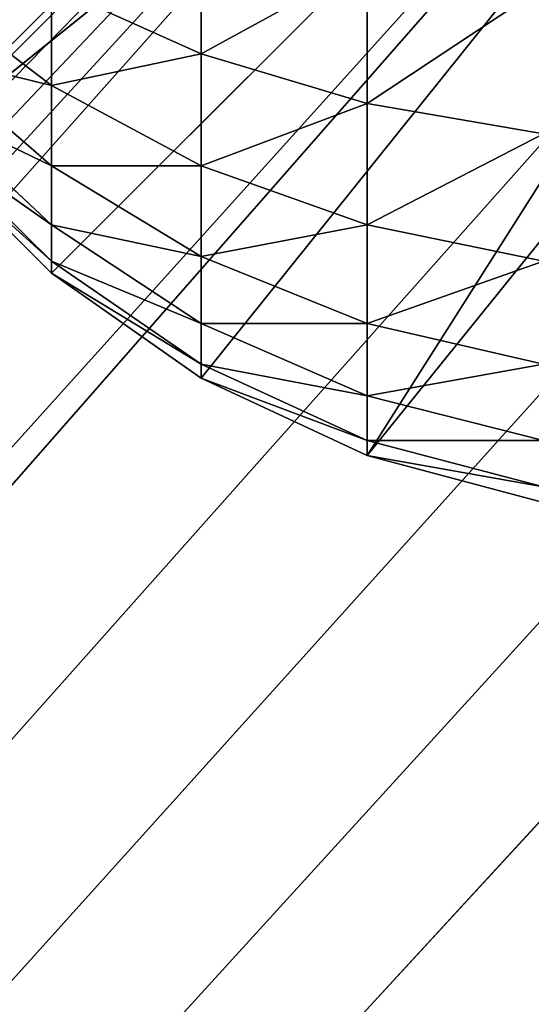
# Model space of a CAD drawing. Extents: x 0 to 16.6, y 0 to 16.6.
# Tile 9 of 200: x 3.6404 to 3.7379, y 3.4823 to 3.6702. Entities that reach past the tile are written whole.
import ezdxf

# ---------------------------------------------------------------- set-up
doc = ezdxf.new("R2010")
doc.units = 0
doc.header["$LTSCALE"] = 2.54
doc.layers.get('0').update_dxf_attribs({"color": 13, "linetype": 'CONTINUOUS'})

# ---------------------------------------------------------------- blocks, each defined once
blk = doc.blocks.new('SZCZOTKA_DO_WC_I_UCHWYT_NA')
at = {"color": 0}
for p, q in [((0.11698, 0.17861, 0.3), (3.84679, 3.87144, 0.3)), ((0.11698, 0.17861, 0.3), (3.84679, 3.87144, 0.3)), ((0.17861, 0.11698, 0.3), (3.84679, 3.87144, 0.3)), ((0.17861, 0.11698, 0.3), (3.84679, 3.87144, 0.3)), ((0.25, 0.06699, 0.3), (3.84679, 3.87144, 0.3)), ((0.25, 0.06699, 0.3), (3.84679, 3.87144, 0.3)), ((3.84679, 3.87144, 0.3), (0.32899, 0.03015, 0.3)), ((3.84679, 3.87144, 0.3), (0.32899, 0.03015, 0.3)), ((3.84679, 3.87144, 0.3), (0.41318, 0.0076, 0.3)), ((3.84679, 3.87144, 0.3), (0.41318, 0.0076, 0.3)), ((3.84679, 3.87144, 24), (3.62179, 3.64644, 24)), ((3.84679, 3.87144, 24), (3.62179, 3.64644, 24)), ((3.87144, 3.84679, 0.3), (0.41318, 0.0076, 0.3)), ((3.87144, 3.84679, 0.3), (0.41318, 0.0076, 0.3)), ((3.87144, 3.84679, 0.3), (0.5, 0, 0.3)), ((3.87144, 3.84679, 0.3), (0.5, 0, 0.3)), ((3.87144, 3.84679, 24), (3.62179, 3.64644, 24)), ((3.87144, 3.84679, 24), (3.62179, 3.64644, 24)), ((3.87144, 3.84679, 24), (3.64644, 3.62179, 24)), ((3.87144, 3.84679, 24), (3.64644, 3.62179, 24)), ((3.675, 3.60179, 24), (3.87144, 3.84679, 24)), ((3.675, 3.60179, 24), (3.87144, 3.84679, 24)), ((3.7066, 3.58706, 24), (3.87144, 3.84679, 24)), ((3.7066, 3.58706, 24), (3.87144, 3.84679, 24)), ((3.9, 3.82679, 0.3), (0.5, 0, 0.3)), ((3.9, 3.82679, 0.3), (0.5, 0, 0.3)), ((3.9, 3.82679, 24), (3.7066, 3.58706, 24)), ((3.9, 3.82679, 24), (3.7066, 3.58706, 24)), ((3.9316, 3.81206, 0.3), (0.5, 0, 0.3)), ((3.9316, 3.81206, 0.3), (0.5, 0, 0.3)), ((0.5, 0, 0.3), (3.96527, 3.80304, 0.3)), ((0.5, 0, 0.3), (3.96527, 3.80304, 0.3)), ((4, 3.8, 0.3), (0.5, 0, 0.3)), ((4, 3.8, 0.3), (0.5, 0, 0.3)), ((3.675, 3.66367, 24.43268), (3.675, 3.6884, 24.45)), ((3.675, 3.66367, 24.43268), (3.675, 3.6884, 24.45)), ((3.675, 3.66367, 24.43268), (3.7066, 3.68103, 24.46276)), ((3.675, 3.66367, 24.43268), (3.7066, 3.68103, 24.46276)), ((3.7066, 3.6542, 24.44397), (3.7066, 3.68103, 24.46276)), ((3.7066, 3.6542, 24.44397), (3.7066, 3.68103, 24.46276)), ((3.62179, 3.67652, 24.38263), (3.64644, 3.65764, 24.39848)), ((3.62179, 3.67652, 24.38263), (3.64644, 3.65764, 24.39848)), ((3.64644, 3.65764, 24.39848), (3.64644, 3.67652, 24.41736)), ((3.64644, 3.67652, 24.41736), (3.675, 3.66367, 24.43268)), ((3.64644, 3.67652, 24.41736), (3.675, 3.66367, 24.43268)), ((3.64644, 3.65764, 24.39848), (3.64644, 3.67652, 24.41736)), ((3.7066, 3.6542, 24.44397), (3.74027, 3.67652, 24.47057)), ((3.7066, 3.6542, 24.44397), (3.74027, 3.67652, 24.47057)), ((3.62179, 3.66367, 24.36428), (3.64644, 3.65764, 24.39848)), ((3.62179, 3.66367, 24.36428), (3.64644, 3.65764, 24.39848)), ((3.62179, 3.66367, 24.36428), (3.64644, 3.64232, 24.3766)), ((3.62179, 3.66367, 24.36428), (3.64644, 3.64232, 24.3766)), ((3.64644, 3.65764, 24.39848), (3.675, 3.66367, 24.43268)), ((3.64644, 3.65764, 24.39848), (3.675, 3.66367, 24.43268)), ((3.675, 3.64232, 24.41133), (3.675, 3.66367, 24.43268)), ((3.675, 3.66367, 24.43268), (3.7066, 3.6542, 24.44397)), ((3.675, 3.66367, 24.43268), (3.7066, 3.6542, 24.44397)), ((3.675, 3.64232, 24.41133), (3.675, 3.66367, 24.43268)), ((3.64644, 3.64232, 24.3766), (3.64644, 3.65764, 24.39848)), ((3.64644, 3.65764, 24.39848), (3.675, 3.64232, 24.41133)), ((3.64644, 3.65764, 24.39848), (3.675, 3.64232, 24.41133)), ((3.64644, 3.64232, 24.3766), (3.64644, 3.65764, 24.39848)), ((3.62179, 3.6542, 24.34397), (3.64644, 3.64232, 24.3766)), ((3.62179, 3.6542, 24.34397), (3.64644, 3.64232, 24.3766)), ((3.62179, 3.6542, 24.34397), (3.64644, 3.63103, 24.3524)), ((3.62179, 3.6542, 24.34397), (3.64644, 3.63103, 24.3524)), ((3.675, 3.64232, 24.41133), (3.7066, 3.6542, 24.44397)), ((3.675, 3.64232, 24.41133), (3.7066, 3.6542, 24.44397)), ((3.7066, 3.63103, 24.42081), (3.7066, 3.6542, 24.44397)), ((3.7066, 3.6542, 24.44397), (3.74027, 3.6484, 24.45088)), ((3.7066, 3.6542, 24.44397), (3.74027, 3.6484, 24.45088)), ((3.7066, 3.63103, 24.42081), (3.7066, 3.6542, 24.44397)), ((3.62179, 3.6484, 24.32232), (3.64644, 3.63103, 24.3524)), ((3.62179, 3.6484, 24.32232), (3.64644, 3.63103, 24.3524)), ((3.62179, 3.6484, 24.32232), (3.64644, 3.62412, 24.32661)), ((3.62179, 3.6484, 24.32232), (3.64644, 3.62412, 24.32661)), ((3.7066, 3.63103, 24.42081), (3.74027, 3.6484, 24.45088)), ((3.7066, 3.63103, 24.42081), (3.74027, 3.6484, 24.45088)), ((3.64644, 3.62179, 24), (3.62179, 3.64644, 24)), ((3.64644, 3.62179, 24), (3.62179, 3.64644, 24)), ((3.64644, 3.62179, 24), (3.62179, 3.64644, 24.3)), ((3.64644, 3.62179, 24), (3.62179, 3.64644, 24.3)), ((3.64644, 3.62179, 24.3), (3.62179, 3.64644, 24.3)), ((3.62179, 3.64644, 24.3), (3.64644, 3.62412, 24.32661)), ((3.62179, 3.64644, 24.3), (3.64644, 3.62412, 24.32661)), ((3.64644, 3.62179, 24.3), (3.62179, 3.64644, 24.3)), ((3.64644, 3.63103, 24.3524), (3.64644, 3.64232, 24.3766)), ((3.64644, 3.64232, 24.3766), (3.675, 3.64232, 24.41133)), ((3.64644, 3.64232, 24.3766), (3.675, 3.64232, 24.41133)), ((3.64644, 3.64232, 24.3766), (3.675, 3.625, 24.3866)), ((3.64644, 3.64232, 24.3766), (3.675, 3.625, 24.3866)), ((3.64644, 3.63103, 24.3524), (3.64644, 3.64232, 24.3766)), ((3.675, 3.625, 24.3866), (3.675, 3.64232, 24.41133)), ((3.675, 3.64232, 24.41133), (3.7066, 3.63103, 24.42081)), ((3.675, 3.64232, 24.41133), (3.7066, 3.63103, 24.42081)), ((3.675, 3.625, 24.3866), (3.675, 3.64232, 24.41133)), ((3.64644, 3.62412, 24.32661), (3.64644, 3.63103, 24.3524)), ((3.64644, 3.63103, 24.3524), (3.675, 3.625, 24.3866)), ((3.64644, 3.63103, 24.3524), (3.675, 3.625, 24.3866)), ((3.64644, 3.63103, 24.3524), (3.675, 3.61224, 24.35924)), ((3.64644, 3.63103, 24.3524), (3.675, 3.61224, 24.35924)), ((3.64644, 3.62412, 24.32661), (3.64644, 3.63103, 24.3524)), ((3.675, 3.625, 24.3866), (3.7066, 3.63103, 24.42081)), ((3.675, 3.625, 24.3866), (3.7066, 3.63103, 24.42081)), ((3.7066, 3.61224, 24.39397), (3.7066, 3.63103, 24.42081)), ((3.7066, 3.63103, 24.42081), (3.74027, 3.62412, 24.42661)), ((3.7066, 3.63103, 24.42081), (3.74027, 3.62412, 24.42661)), ((3.7066, 3.61224, 24.39397), (3.7066, 3.63103, 24.42081)), ((3.64644, 3.62179, 24.3), (3.64644, 3.62412, 24.32661)), ((3.64644, 3.62412, 24.32661), (3.675, 3.61224, 24.35924)), ((3.64644, 3.62412, 24.32661), (3.675, 3.61224, 24.35924)), ((3.64644, 3.62412, 24.32661), (3.675, 3.60443, 24.33008)), ((3.64644, 3.62412, 24.32661), (3.675, 3.60443, 24.33008)), ((3.64644, 3.62179, 24.3), (3.64644, 3.62412, 24.32661)), ((3.675, 3.61224, 24.35924), (3.675, 3.625, 24.3866)), ((3.675, 3.625, 24.3866), (3.7066, 3.61224, 24.39397)), ((3.675, 3.625, 24.3866), (3.7066, 3.61224, 24.39397)), ((3.675, 3.61224, 24.35924), (3.675, 3.625, 24.3866)), ((3.7066, 3.61224, 24.39397), (3.74027, 3.62412, 24.42661)), ((3.7066, 3.61224, 24.39397), (3.74027, 3.62412, 24.42661)), ((3.675, 3.60179, 24), (3.64644, 3.62179, 24)), ((3.64644, 3.62179, 24), (3.64644, 3.62179, 24.3)), ((3.64644, 3.62179, 24), (3.64644, 3.62179, 24.3)), ((3.675, 3.60179, 24), (3.64644, 3.62179, 24)), ((3.675, 3.60179, 24), (3.64644, 3.62179, 24.3)), ((3.675, 3.60179, 24), (3.64644, 3.62179, 24.3)), ((3.675, 3.60179, 24.3), (3.64644, 3.62179, 24.3)), ((3.64644, 3.62179, 24.3), (3.675, 3.60443, 24.33008)), ((3.64644, 3.62179, 24.3), (3.675, 3.60443, 24.33008)), ((3.675, 3.60179, 24.3), (3.64644, 3.62179, 24.3)), ((3.675, 3.60443, 24.33008), (3.675, 3.61224, 24.35924)), ((3.675, 3.61224, 24.35924), (3.7066, 3.61224, 24.39397)), ((3.675, 3.61224, 24.35924), (3.7066, 3.61224, 24.39397)), ((3.675, 3.61224, 24.35924), (3.7066, 3.5984, 24.36428)), ((3.675, 3.61224, 24.35924), (3.7066, 3.5984, 24.36428)), ((3.675, 3.60443, 24.33008), (3.675, 3.61224, 24.35924)), ((3.7066, 3.5984, 24.36428), (3.7066, 3.61224, 24.39397)), ((3.7066, 3.61224, 24.39397), (3.74027, 3.60443, 24.39848)), ((3.7066, 3.61224, 24.39397), (3.74027, 3.60443, 24.39848)), ((3.7066, 3.5984, 24.36428), (3.7066, 3.61224, 24.39397)), ((3.675, 3.60179, 24.3), (3.675, 3.60443, 24.33008)), ((3.675, 3.60443, 24.33008), (3.7066, 3.5984, 24.36428)), ((3.675, 3.60443, 24.33008), (3.7066, 3.5984, 24.36428)), ((3.675, 3.60443, 24.33008), (3.7066, 3.58992, 24.33264)), ((3.675, 3.60443, 24.33008), (3.7066, 3.58992, 24.33264)), ((3.675, 3.60179, 24.3), (3.675, 3.60443, 24.33008)), ((3.7066, 3.5984, 24.36428), (3.74027, 3.60443, 24.39848)), ((3.7066, 3.5984, 24.36428), (3.74027, 3.60443, 24.39848)), ((3.7066, 3.58706, 24), (3.675, 3.60179, 24)), ((3.675, 3.60179, 24), (3.675, 3.60179, 24.3)), ((3.675, 3.60179, 24), (3.675, 3.60179, 24.3)), ((3.7066, 3.58706, 24), (3.675, 3.60179, 24)), ((3.7066, 3.58706, 24), (3.675, 3.60179, 24.3)), ((3.7066, 3.58706, 24), (3.675, 3.60179, 24.3)), ((3.7066, 3.58706, 24.3), (3.675, 3.60179, 24.3)), ((3.675, 3.60179, 24.3), (3.7066, 3.58992, 24.33264)), ((3.675, 3.60179, 24.3), (3.7066, 3.58992, 24.33264)), ((3.7066, 3.58706, 24.3), (3.675, 3.60179, 24.3)), ((3.7066, 3.58992, 24.33264), (3.7066, 3.5984, 24.36428)), ((3.7066, 3.5984, 24.36428), (3.74027, 3.58992, 24.36736)), ((3.7066, 3.5984, 24.36428), (3.74027, 3.58992, 24.36736)), ((3.7066, 3.58992, 24.33264), (3.7066, 3.5984, 24.36428)), ((3.7066, 3.58706, 24.3), (3.7066, 3.58992, 24.33264)), ((3.7066, 3.58992, 24.33264), (3.74027, 3.58992, 24.36736)), ((3.7066, 3.58992, 24.33264), (3.74027, 3.58992, 24.36736)), ((3.7066, 3.58992, 24.33264), (3.74027, 3.58103, 24.3342)), ((3.7066, 3.58992, 24.33264), (3.74027, 3.58103, 24.3342)), ((3.7066, 3.58706, 24.3), (3.7066, 3.58992, 24.33264)), ((3.74027, 3.57804, 24), (3.7066, 3.58706, 24)), ((3.7066, 3.58706, 24), (3.7066, 3.58706, 24.3)), ((3.7066, 3.58706, 24), (3.7066, 3.58706, 24.3)), ((3.74027, 3.57804, 24), (3.7066, 3.58706, 24)), ((3.74027, 3.57804, 24), (3.7066, 3.58706, 24.3)), ((3.74027, 3.57804, 24), (3.7066, 3.58706, 24.3)), ((3.74027, 3.57804, 24.3), (3.7066, 3.58706, 24.3)), ((3.7066, 3.58706, 24.3), (3.74027, 3.58103, 24.3342)), ((3.7066, 3.58706, 24.3), (3.74027, 3.58103, 24.3342)), ((3.74027, 3.57804, 24.3), (3.7066, 3.58706, 24.3))]:
    blk.add_line(p, q, dxfattribs=at)
mesh = blk.add_polyface(dxfattribs=at)
corners = [(16.6, 16.1), (0, 0.5), (0, 16.1)]
mesh.append_faces([[corners[k] for k in face] for face in [(0, 1, 2)]], dxfattribs={"color": 0})
mesh = blk.add_polyface(dxfattribs=at)
corners = [(16.6, 0.5), (0, 0.5), (16.6, 16.1)]
mesh.append_faces([[corners[k] for k in face] for face in [(0, 1, 2)]], dxfattribs={"color": 0})
mesh = blk.add_polyface(dxfattribs=at)
corners = [(3.81206, 3.9316, 0.3), (2.2, 7.49454, 0.3), (0, 0.5, 0.3)]
mesh.append_faces([[corners[k] for k in face] for face in [(0, 1, 2)]], dxfattribs={"color": 0})
mesh = blk.add_polyface(dxfattribs=at)
corners = [(3.82679, 3.9, 0.3), (3.81206, 3.9316, 0.3), (0, 0.5, 0.3)]
mesh.append_faces([[corners[k] for k in face] for face in [(0, 1, 2)]], dxfattribs={"color": 0})
mesh = blk.add_polyface(dxfattribs=at)
corners = [(3.84679, 3.87144, 0.3), (3.82679, 3.9, 0.3), (0, 0.5, 0.3)]
mesh.append_faces([[corners[k] for k in face] for face in [(0, 1, 2)]], dxfattribs={"color": 0})
mesh = blk.add_polyface(dxfattribs=at)
corners = [(3.84679, 3.87144, 0.3), (0, 0.5, 0.3), (0.0076, 0.41318, 0.3)]
mesh.append_faces([[corners[k] for k in face] for face in [(0, 1, 2)]], dxfattribs={"color": 0})
mesh = blk.add_polyface(dxfattribs=at)
corners = [(3.84679, 3.87144, 0.3), (0.0076, 0.41318, 0.3), (0.03015, 0.32899, 0.3)]
mesh.append_faces([[corners[k] for k in face] for face in [(0, 1, 2)]], dxfattribs={"color": 0})
mesh = blk.add_polyface(dxfattribs=at)
corners = [(3.84679, 3.87144, 0.3), (0.03015, 0.32899, 0.3), (0.06699, 0.25, 0.3)]
mesh.append_faces([[corners[k] for k in face] for face in [(0, 1, 2)]], dxfattribs={"color": 0})
mesh = blk.add_polyface(dxfattribs=at)
corners = [(3.84679, 3.87144, 0.3), (0.06699, 0.25, 0.3), (0.11698, 0.17861, 0.3)]
mesh.append_faces([[corners[k] for k in face] for face in [(0, 1, 2)]], dxfattribs={"color": 0})
mesh = blk.add_polyface(dxfattribs=at)
corners = [(3.84679, 3.87144, 0.3), (0.11698, 0.17861, 0.3), (0.17861, 0.11698, 0.3)]
mesh.append_faces([[corners[k] for k in face] for face in [(0, 1, 2)]], dxfattribs={"color": 0})
mesh = blk.add_polyface(dxfattribs=at)
corners = [(3.84679, 3.87144, 0.3), (0.17861, 0.11698, 0.3), (0.25, 0.06699, 0.3)]
mesh.append_faces([[corners[k] for k in face] for face in [(0, 1, 2)]], dxfattribs={"color": 0})
mesh = blk.add_polyface(dxfattribs=at)
corners = [(3.84679, 3.87144, 0.3), (0.25, 0.06699, 0.3), (0.32899, 0.03015, 0.3)]
mesh.append_faces([[corners[k] for k in face] for face in [(0, 1, 2)]], dxfattribs={"color": 0})
mesh = blk.add_polyface(dxfattribs=at)
corners = [(3.84679, 3.87144, 0.3), (0.32899, 0.03015, 0.3), (0.41318, 0.0076, 0.3)]
mesh.append_faces([[corners[k] for k in face] for face in [(0, 1, 2)]], dxfattribs={"color": 0})
mesh = blk.add_polyface(dxfattribs=at)
corners = [(3.87144, 3.84679, 0.3), (3.84679, 3.87144, 0.3), (0.41318, 0.0076, 0.3)]
mesh.append_faces([[corners[k] for k in face] for face in [(0, 1, 2)]], dxfattribs={"color": 0})
mesh = blk.add_polyface(dxfattribs=at)
corners = [(3.84679, 3.87144, 24), (3.62179, 3.64644, 24), (3.60179, 3.675, 24)]
mesh.append_faces([[corners[k] for k in face] for face in [(0, 1, 2)]], dxfattribs={"color": 0})
mesh = blk.add_polyface(dxfattribs=at)
corners = [(3.87144, 3.84679, 24), (3.62179, 3.64644, 24), (3.84679, 3.87144, 24)]
mesh.append_faces([[corners[k] for k in face] for face in [(0, 1, 2)]], dxfattribs={"color": 0})
mesh = blk.add_polyface(dxfattribs=at)
corners = [(3.87144, 3.84679, 0.3), (0.41318, 0.0076, 0.3), (0.5, 0, 0.3)]
mesh.append_faces([[corners[k] for k in face] for face in [(0, 1, 2)]], dxfattribs={"color": 0})
mesh = blk.add_polyface(dxfattribs=at)
corners = [(3.9, 3.82679, 0.3), (3.87144, 3.84679, 0.3), (0.5, 0, 0.3)]
mesh.append_faces([[corners[k] for k in face] for face in [(0, 1, 2)]], dxfattribs={"color": 0})
mesh = blk.add_polyface(dxfattribs=at)
corners = [(3.87144, 3.84679, 24), (3.64644, 3.62179, 24), (3.62179, 3.64644, 24)]
mesh.append_faces([[corners[k] for k in face] for face in [(0, 1, 2)]], dxfattribs={"color": 0})
mesh = blk.add_polyface(dxfattribs=at)
corners = [(3.87144, 3.84679, 24), (3.675, 3.60179, 24), (3.64644, 3.62179, 24)]
mesh.append_faces([[corners[k] for k in face] for face in [(0, 1, 2)]], dxfattribs={"color": 0})
mesh = blk.add_polyface(dxfattribs=at)
corners = [(3.87144, 3.84679, 24), (3.7066, 3.58706, 24), (3.675, 3.60179, 24)]
mesh.append_faces([[corners[k] for k in face] for face in [(0, 1, 2)]], dxfattribs={"color": 0})
mesh = blk.add_polyface(dxfattribs=at)
corners = [(3.9, 3.82679, 24), (3.7066, 3.58706, 24), (3.87144, 3.84679, 24)]
mesh.append_faces([[corners[k] for k in face] for face in [(0, 1, 2)]], dxfattribs={"color": 0})
mesh = blk.add_polyface(dxfattribs=at)
corners = [(3.9316, 3.81206, 0.3), (3.9, 3.82679, 0.3), (0.5, 0, 0.3)]
mesh.append_faces([[corners[k] for k in face] for face in [(0, 1, 2)]], dxfattribs={"color": 0})
mesh = blk.add_polyface(dxfattribs=at)
corners = [(3.9, 3.82679, 24), (3.74027, 3.57804, 24), (3.7066, 3.58706, 24)]
mesh.append_faces([[corners[k] for k in face] for face in [(0, 1, 2)]], dxfattribs={"color": 0})
mesh = blk.add_polyface(dxfattribs=at)
corners = [(3.96527, 3.80304, 0.3), (3.9316, 3.81206, 0.3), (0.5, 0, 0.3)]
mesh.append_faces([[corners[k] for k in face] for face in [(0, 1, 2)]], dxfattribs={"color": 0})
mesh = blk.add_polyface(dxfattribs=at)
corners = [(4, 3.8, 0.3), (3.96527, 3.80304, 0.3), (0.5, 0, 0.3)]
mesh.append_faces([[corners[k] for k in face] for face in [(0, 1, 2)]], dxfattribs={"color": 0})
mesh = blk.add_polyface(dxfattribs=at)
corners = [(16.1, 0, 0.3), (12.6, 3.8, 0.3), (0.5, 0, 0.3)]
mesh.append_faces([[corners[k] for k in face] for face in [(0, 1, 2)]], dxfattribs={"color": 0})
mesh = blk.add_polyface(dxfattribs=at)
corners = [(12.6, 3.8, 0.3), (4, 3.8, 0.3), (0.5, 0, 0.3)]
mesh.append_faces([[corners[k] for k in face] for face in [(0, 1, 2)]], dxfattribs={"color": 0})
mesh = blk.add_polyface(dxfattribs=at)
corners = [(3.675, 3.6884, 24.45), (3.64644, 3.67652, 24.41736), (3.675, 3.66367, 24.43268)]
mesh.append_faces([[corners[k] for k in face] for face in [(0, 1, 2)]], dxfattribs={"color": 0})
mesh = blk.add_polyface(dxfattribs=at)
corners = [(3.7066, 3.68103, 24.46276), (3.675, 3.6884, 24.45), (3.675, 3.66367, 24.43268)]
mesh.append_faces([[corners[k] for k in face] for face in [(0, 1, 2)]], dxfattribs={"color": 0})
mesh = blk.add_polyface(dxfattribs=at)
corners = [(3.7066, 3.68103, 24.46276), (3.675, 3.66367, 24.43268), (3.7066, 3.6542, 24.44397)]
mesh.append_faces([[corners[k] for k in face] for face in [(0, 1, 2)]], dxfattribs={"color": 0})
mesh = blk.add_polyface(dxfattribs=at)
corners = [(3.74027, 3.67652, 24.47057), (3.7066, 3.68103, 24.46276), (3.7066, 3.6542, 24.44397)]
mesh.append_faces([[corners[k] for k in face] for face in [(0, 1, 2)]], dxfattribs={"color": 0})
mesh = blk.add_polyface(dxfattribs=at)
corners = [(3.62179, 3.67652, 24.38263), (3.64644, 3.65764, 24.39848), (3.64644, 3.67652, 24.41736)]
mesh.append_faces([[corners[k] for k in face] for face in [(0, 1, 2)]], dxfattribs={"color": 0})
mesh = blk.add_polyface(dxfattribs=at)
corners = [(3.62179, 3.67652, 24.38263), (3.62179, 3.66367, 24.36428), (3.64644, 3.65764, 24.39848)]
mesh.append_faces([[corners[k] for k in face] for face in [(0, 1, 2)]], dxfattribs={"color": 0})
mesh = blk.add_polyface(dxfattribs=at)
corners = [(3.675, 3.66367, 24.43268), (3.64644, 3.67652, 24.41736), (3.64644, 3.65764, 24.39848)]
mesh.append_faces([[corners[k] for k in face] for face in [(0, 1, 2)]], dxfattribs={"color": 0})
mesh = blk.add_polyface(dxfattribs=at)
corners = [(3.74027, 3.67652, 24.47057), (3.7066, 3.6542, 24.44397), (3.74027, 3.6484, 24.45088)]
mesh.append_faces([[corners[k] for k in face] for face in [(0, 1, 2)]], dxfattribs={"color": 0})
mesh = blk.add_polyface(dxfattribs=at)
corners = [(3.62179, 3.66367, 24.36428), (3.64644, 3.64232, 24.3766), (3.64644, 3.65764, 24.39848)]
mesh.append_faces([[corners[k] for k in face] for face in [(0, 1, 2)]], dxfattribs={"color": 0})
mesh = blk.add_polyface(dxfattribs=at)
corners = [(3.62179, 3.66367, 24.36428), (3.62179, 3.6542, 24.34397), (3.64644, 3.64232, 24.3766)]
mesh.append_faces([[corners[k] for k in face] for face in [(0, 1, 2)]], dxfattribs={"color": 0})
mesh = blk.add_polyface(dxfattribs=at)
corners = [(3.675, 3.66367, 24.43268), (3.64644, 3.65764, 24.39848), (3.675, 3.64232, 24.41133)]
mesh.append_faces([[corners[k] for k in face] for face in [(0, 1, 2)]], dxfattribs={"color": 0})
mesh = blk.add_polyface(dxfattribs=at)
corners = [(3.7066, 3.6542, 24.44397), (3.675, 3.66367, 24.43268), (3.675, 3.64232, 24.41133)]
mesh.append_faces([[corners[k] for k in face] for face in [(0, 1, 2)]], dxfattribs={"color": 0})
mesh = blk.add_polyface(dxfattribs=at)
corners = [(3.675, 3.64232, 24.41133), (3.64644, 3.65764, 24.39848), (3.64644, 3.64232, 24.3766)]
mesh.append_faces([[corners[k] for k in face] for face in [(0, 1, 2)]], dxfattribs={"color": 0})
mesh = blk.add_polyface(dxfattribs=at)
corners = [(3.62179, 3.6542, 24.34397), (3.64644, 3.63103, 24.3524), (3.64644, 3.64232, 24.3766)]
mesh.append_faces([[corners[k] for k in face] for face in [(0, 1, 2)]], dxfattribs={"color": 0})
mesh = blk.add_polyface(dxfattribs=at)
corners = [(3.62179, 3.6542, 24.34397), (3.62179, 3.6484, 24.32232), (3.64644, 3.63103, 24.3524)]
mesh.append_faces([[corners[k] for k in face] for face in [(0, 1, 2)]], dxfattribs={"color": 0})
mesh = blk.add_polyface(dxfattribs=at)
corners = [(3.7066, 3.6542, 24.44397), (3.675, 3.64232, 24.41133), (3.7066, 3.63103, 24.42081)]
mesh.append_faces([[corners[k] for k in face] for face in [(0, 1, 2)]], dxfattribs={"color": 0})
mesh = blk.add_polyface(dxfattribs=at)
corners = [(3.74027, 3.6484, 24.45088), (3.7066, 3.6542, 24.44397), (3.7066, 3.63103, 24.42081)]
mesh.append_faces([[corners[k] for k in face] for face in [(0, 1, 2)]], dxfattribs={"color": 0})
mesh = blk.add_polyface(dxfattribs=at)
corners = [(3.62179, 3.6484, 24.32232), (3.64644, 3.62412, 24.32661), (3.64644, 3.63103, 24.3524)]
mesh.append_faces([[corners[k] for k in face] for face in [(0, 1, 2)]], dxfattribs={"color": 0})
mesh = blk.add_polyface(dxfattribs=at)
corners = [(3.64644, 3.62412, 24.32661), (3.62179, 3.6484, 24.32232), (3.62179, 3.64644, 24.3)]
mesh.append_faces([[corners[k] for k in face] for face in [(0, 1, 2)]], dxfattribs={"color": 0})
mesh = blk.add_polyface(dxfattribs=at)
corners = [(3.74027, 3.6484, 24.45088), (3.7066, 3.63103, 24.42081), (3.74027, 3.62412, 24.42661)]
mesh.append_faces([[corners[k] for k in face] for face in [(0, 1, 2)]], dxfattribs={"color": 0})
mesh = blk.add_polyface(dxfattribs=at)
corners = [(3.62179, 3.64644, 24), (3.64644, 3.62179, 24), (3.62179, 3.64644, 24.3)]
mesh.append_faces([[corners[k] for k in face] for face in [(0, 1, 2)]], dxfattribs={"color": 0})
mesh = blk.add_polyface(dxfattribs=at)
corners = [(3.62179, 3.64644, 24.3), (3.64644, 3.62179, 24), (3.64644, 3.62179, 24.3)]
mesh.append_faces([[corners[k] for k in face] for face in [(0, 1, 2)]], dxfattribs={"color": 0})
mesh = blk.add_polyface(dxfattribs=at)
corners = [(3.62179, 3.64644, 24.3), (3.64644, 3.62179, 24.3), (3.64644, 3.62412, 24.32661)]
mesh.append_faces([[corners[k] for k in face] for face in [(0, 1, 2)]], dxfattribs={"color": 0})
mesh = blk.add_polyface(dxfattribs=at)
corners = [(3.675, 3.64232, 24.41133), (3.64644, 3.64232, 24.3766), (3.675, 3.625, 24.3866)]
mesh.append_faces([[corners[k] for k in face] for face in [(0, 1, 2)]], dxfattribs={"color": 0})
mesh = blk.add_polyface(dxfattribs=at)
corners = [(3.675, 3.625, 24.3866), (3.64644, 3.64232, 24.3766), (3.64644, 3.63103, 24.3524)]
mesh.append_faces([[corners[k] for k in face] for face in [(0, 1, 2)]], dxfattribs={"color": 0})
mesh = blk.add_polyface(dxfattribs=at)
corners = [(3.7066, 3.63103, 24.42081), (3.675, 3.64232, 24.41133), (3.675, 3.625, 24.3866)]
mesh.append_faces([[corners[k] for k in face] for face in [(0, 1, 2)]], dxfattribs={"color": 0})
mesh = blk.add_polyface(dxfattribs=at)
corners = [(3.675, 3.625, 24.3866), (3.64644, 3.63103, 24.3524), (3.675, 3.61224, 24.35924)]
mesh.append_faces([[corners[k] for k in face] for face in [(0, 1, 2)]], dxfattribs={"color": 0})
mesh = blk.add_polyface(dxfattribs=at)
corners = [(3.675, 3.61224, 24.35924), (3.64644, 3.63103, 24.3524), (3.64644, 3.62412, 24.32661)]
mesh.append_faces([[corners[k] for k in face] for face in [(0, 1, 2)]], dxfattribs={"color": 0})
mesh = blk.add_polyface(dxfattribs=at)
corners = [(3.7066, 3.63103, 24.42081), (3.675, 3.625, 24.3866), (3.7066, 3.61224, 24.39397)]
mesh.append_faces([[corners[k] for k in face] for face in [(0, 1, 2)]], dxfattribs={"color": 0})
mesh = blk.add_polyface(dxfattribs=at)
corners = [(3.74027, 3.62412, 24.42661), (3.7066, 3.63103, 24.42081), (3.7066, 3.61224, 24.39397)]
mesh.append_faces([[corners[k] for k in face] for face in [(0, 1, 2)]], dxfattribs={"color": 0})
mesh = blk.add_polyface(dxfattribs=at)
corners = [(3.675, 3.61224, 24.35924), (3.64644, 3.62412, 24.32661), (3.675, 3.60443, 24.33008)]
mesh.append_faces([[corners[k] for k in face] for face in [(0, 1, 2)]], dxfattribs={"color": 0})
mesh = blk.add_polyface(dxfattribs=at)
corners = [(3.675, 3.60443, 24.33008), (3.64644, 3.62412, 24.32661), (3.64644, 3.62179, 24.3)]
mesh.append_faces([[corners[k] for k in face] for face in [(0, 1, 2)]], dxfattribs={"color": 0})
mesh = blk.add_polyface(dxfattribs=at)
corners = [(3.7066, 3.61224, 24.39397), (3.675, 3.625, 24.3866), (3.675, 3.61224, 24.35924)]
mesh.append_faces([[corners[k] for k in face] for face in [(0, 1, 2)]], dxfattribs={"color": 0})
mesh = blk.add_polyface(dxfattribs=at)
corners = [(3.74027, 3.62412, 24.42661), (3.7066, 3.61224, 24.39397), (3.74027, 3.60443, 24.39848)]
mesh.append_faces([[corners[k] for k in face] for face in [(0, 1, 2)]], dxfattribs={"color": 0})
mesh = blk.add_polyface(dxfattribs=at)
corners = [(3.64644, 3.62179, 24.3), (3.64644, 3.62179, 24), (3.675, 3.60179, 24)]
mesh.append_faces([[corners[k] for k in face] for face in [(0, 1, 2)]], dxfattribs={"color": 0})
mesh = blk.add_polyface(dxfattribs=at)
corners = [(3.64644, 3.62179, 24.3), (3.675, 3.60179, 24), (3.675, 3.60179, 24.3)]
mesh.append_faces([[corners[k] for k in face] for face in [(0, 1, 2)]], dxfattribs={"color": 0})
mesh = blk.add_polyface(dxfattribs=at)
corners = [(3.675, 3.60443, 24.33008), (3.64644, 3.62179, 24.3), (3.675, 3.60179, 24.3)]
mesh.append_faces([[corners[k] for k in face] for face in [(0, 1, 2)]], dxfattribs={"color": 0})
mesh = blk.add_polyface(dxfattribs=at)
corners = [(3.7066, 3.61224, 24.39397), (3.675, 3.61224, 24.35924), (3.7066, 3.5984, 24.36428)]
mesh.append_faces([[corners[k] for k in face] for face in [(0, 1, 2)]], dxfattribs={"color": 0})
mesh = blk.add_polyface(dxfattribs=at)
corners = [(3.7066, 3.5984, 24.36428), (3.675, 3.61224, 24.35924), (3.675, 3.60443, 24.33008)]
mesh.append_faces([[corners[k] for k in face] for face in [(0, 1, 2)]], dxfattribs={"color": 0})
mesh = blk.add_polyface(dxfattribs=at)
corners = [(3.74027, 3.60443, 24.39848), (3.7066, 3.61224, 24.39397), (3.7066, 3.5984, 24.36428)]
mesh.append_faces([[corners[k] for k in face] for face in [(0, 1, 2)]], dxfattribs={"color": 0})
mesh = blk.add_polyface(dxfattribs=at)
corners = [(3.7066, 3.5984, 24.36428), (3.675, 3.60443, 24.33008), (3.7066, 3.58992, 24.33264)]
mesh.append_faces([[corners[k] for k in face] for face in [(0, 1, 2)]], dxfattribs={"color": 0})
mesh = blk.add_polyface(dxfattribs=at)
corners = [(3.7066, 3.58992, 24.33264), (3.675, 3.60443, 24.33008), (3.675, 3.60179, 24.3)]
mesh.append_faces([[corners[k] for k in face] for face in [(0, 1, 2)]], dxfattribs={"color": 0})
mesh = blk.add_polyface(dxfattribs=at)
corners = [(3.74027, 3.60443, 24.39848), (3.7066, 3.5984, 24.36428), (3.74027, 3.58992, 24.36736)]
mesh.append_faces([[corners[k] for k in face] for face in [(0, 1, 2)]], dxfattribs={"color": 0})
mesh = blk.add_polyface(dxfattribs=at)
corners = [(3.675, 3.60179, 24.3), (3.675, 3.60179, 24), (3.7066, 3.58706, 24)]
mesh.append_faces([[corners[k] for k in face] for face in [(0, 1, 2)]], dxfattribs={"color": 0})
mesh = blk.add_polyface(dxfattribs=at)
corners = [(3.675, 3.60179, 24.3), (3.7066, 3.58706, 24), (3.7066, 3.58706, 24.3)]
mesh.append_faces([[corners[k] for k in face] for face in [(0, 1, 2)]], dxfattribs={"color": 0})
mesh = blk.add_polyface(dxfattribs=at)
corners = [(3.7066, 3.58992, 24.33264), (3.675, 3.60179, 24.3), (3.7066, 3.58706, 24.3)]
mesh.append_faces([[corners[k] for k in face] for face in [(0, 1, 2)]], dxfattribs={"color": 0})
mesh = blk.add_polyface(dxfattribs=at)
corners = [(3.74027, 3.58992, 24.36736), (3.7066, 3.5984, 24.36428), (3.7066, 3.58992, 24.33264)]
mesh.append_faces([[corners[k] for k in face] for face in [(0, 1, 2)]], dxfattribs={"color": 0})
mesh = blk.add_polyface(dxfattribs=at)
corners = [(3.74027, 3.58992, 24.36736), (3.7066, 3.58992, 24.33264), (3.74027, 3.58103, 24.3342)]
mesh.append_faces([[corners[k] for k in face] for face in [(0, 1, 2)]], dxfattribs={"color": 0})
mesh = blk.add_polyface(dxfattribs=at)
corners = [(3.74027, 3.58103, 24.3342), (3.7066, 3.58992, 24.33264), (3.7066, 3.58706, 24.3)]
mesh.append_faces([[corners[k] for k in face] for face in [(0, 1, 2)]], dxfattribs={"color": 0})
mesh = blk.add_polyface(dxfattribs=at)
corners = [(3.7066, 3.58706, 24.3), (3.7066, 3.58706, 24), (3.74027, 3.57804, 24)]
mesh.append_faces([[corners[k] for k in face] for face in [(0, 1, 2)]], dxfattribs={"color": 0})
mesh = blk.add_polyface(dxfattribs=at)
corners = [(3.7066, 3.58706, 24.3), (3.74027, 3.57804, 24), (3.74027, 3.57804, 24.3)]
mesh.append_faces([[corners[k] for k in face] for face in [(0, 1, 2)]], dxfattribs={"color": 0})
mesh = blk.add_polyface(dxfattribs=at)
corners = [(3.74027, 3.58103, 24.3342), (3.7066, 3.58706, 24.3), (3.74027, 3.57804, 24.3)]
mesh.append_faces([[corners[k] for k in face] for face in [(0, 1, 2)]], dxfattribs={"color": 0})

msp = doc.modelspace()

# ---------------------------------------------------------------- block references
at = {"color": 0}
msp.add_blockref('SZCZOTKA_DO_WC_I_UCHWYT_NA', (0, 0), dxfattribs=at)

doc.saveas('drawing.dxf')
